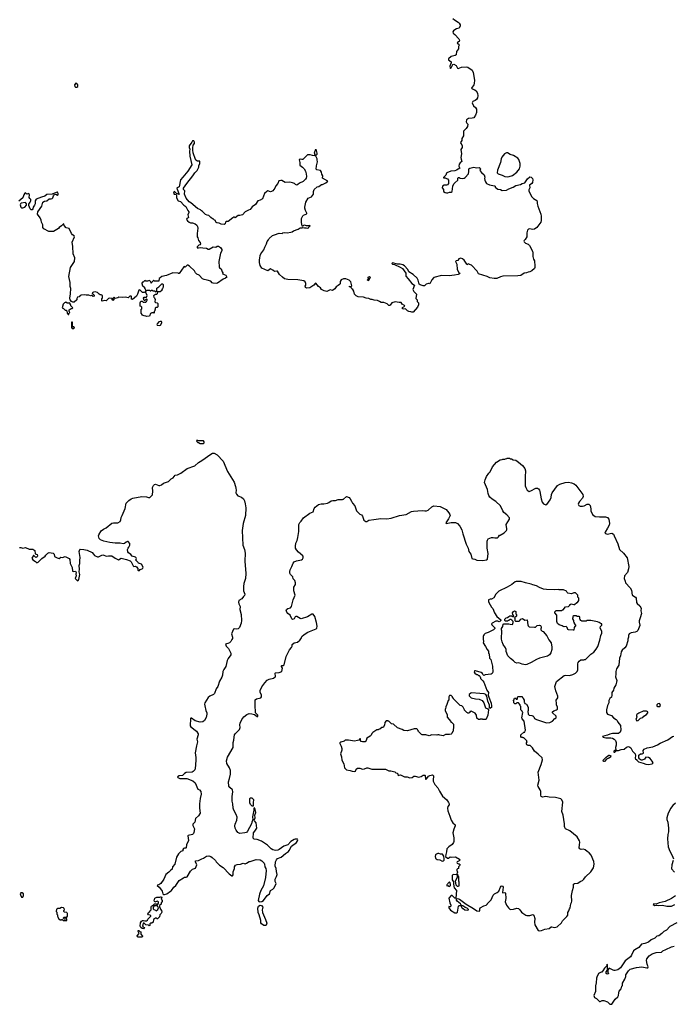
# Model space of a CAD drawing. Extents: x 1862350 to 2057294, y 212041 to 437318.
# Tile 248 of 256: x 2031059 to 2043217, y 347460 to 365759. Entities that reach past the tile are written whole.
import ezdxf

# ---------------------------------------------------------------- set-up
doc = ezdxf.new("R2010")
doc.units = 0

msp = doc.modelspace()

# ---------------------------------------------------------------- linework, layer by layer
at = {"layer": '0CON10XD'}
for points in [[(2039113, 365783), (2039145, 365755), (2039215, 365714), (2039236, 365695), (2039253, 365665), (2039254, 365645), (2039236, 365604), (2039185, 365589), (2039150, 365570), (2039125, 365550), (2039116, 365535), (2039124, 365505), (2039155, 365484), (2039230, 365405), (2039242, 365375), (2039236, 365355), (2039201, 365335), (2039196, 365325), (2039226, 365305), (2039234, 365285), (2039219, 365261), (2039224, 365225), (2039220, 365215), (2039184, 365165), (2039176, 365105), (2039162, 365095), (2039085, 365072), (2039032, 365028), (2039035, 365014), (2039084, 364974), (2039086, 364954), (2039074, 364926), (2039062, 364895), (2039066, 364856), (2039075, 364854), (2039085, 364864), (2039114, 364926), (2039135, 364934), (2039175, 364907), (2039205, 364858), (2039215, 364851), (2039274, 364874), (2039365, 364884), (2039395, 364879), (2039475, 364821), (2039496, 364775), (2039517, 364637), (2039513, 364575), (2039504, 364545), (2039466, 364485), (2039476, 364476), (2039528, 364458), (2039552, 364435), (2039576, 364395), (2039579, 364345), (2039572, 364305), (2039553, 364277), (2039532, 364258), (2039485, 364238), (2039473, 364215), (2039500, 364160), (2039536, 364125), (2039554, 364095), (2039554, 364035), (2039536, 363984), (2039504, 363936), (2039475, 363926), (2039405, 363920), (2039369, 363895), (2039361, 363861), (2039374, 363834), (2039392, 363815), (2039390, 363775), (2039362, 363735), (2039312, 363685), (2039313, 363597), (2039285, 363550), (2039281, 363515), (2039260, 363475), (2039262, 363455), (2039285, 363430), (2039290, 363415), (2039288, 363385), (2039266, 363345), (2039274, 363265), (2039264, 363195), (2039268, 363165), (2039283, 363125), (2039250, 363100), (2039234, 363075), (2039227, 363035), (2039245, 363000), (2039185, 362961), (2039155, 362952), (2039080, 362945), (2039005, 362912), (2038998, 362905), (2038988, 362872), (2038940, 362825), (2038945, 362820), (2038975, 362820), (2038995, 362806), (2039015, 362801), (2039036, 362775), (2039034, 362715), (2039019, 362691), (2038995, 362682), (2038955, 362681), (2038922, 362665), (2038920, 362635), (2038942, 362605), (2038943, 362563), (2038970, 362545), (2038995, 362538), (2039025, 362538), (2039055, 362552), (2039085, 362552), (2039106, 362564), (2039116, 362665), (2039132, 362705), (2039154, 362726)], [(2032125, 364502), (2032140, 364515), (2032142, 364545), (2032120, 364575), (2032105, 364580), (2032080, 364545), (2032082, 364515), (2032095, 364502), (2032125, 364502)], [(2039154, 362726), (2039209, 362775), (2039206, 362815), (2039215, 362828), (2039236, 362826), (2039255, 362812), (2039295, 362808), (2039325, 362812), (2039345, 362826), (2039407, 362893), (2039416, 362935), (2039411, 362975), (2039416, 362985), (2039433, 362997), (2039505, 363016), (2039555, 363004), (2039605, 363010), (2039625, 363001), (2039631, 362985), (2039621, 362955), (2039648, 362918), (2039699, 362875), (2039712, 362835), (2039706, 362805), (2039710, 362775), (2039721, 362745), (2039744, 362715), (2039795, 362688), (2039892, 362672), (2039902, 362662), (2039902, 362645), (2039955, 362607), (2040005, 362602), (2040035, 362586), (2040115, 362592), (2040155, 362616), (2040235, 362646), (2040285, 362679), (2040375, 362694), (2040408, 362715), (2040454, 362726), (2040506, 362804), (2040545, 362836), (2040575, 362833), (2040595, 362808), (2040601, 362785), (2040598, 362735), (2040584, 362715), (2040542, 362685), (2040546, 362635), (2040531, 362595), (2040531, 362575), (2040581, 362471), (2040615, 362438), (2040677, 362397), (2040686, 362376), (2040687, 362345), (2040699, 362295), (2040750, 362145), (2040756, 362105), (2040759, 362025), (2040752, 361998), (2040679, 361895), (2040635, 361864), (2040599, 361859), (2040545, 361872), (2040523, 361867), (2040502, 361848), (2040490, 361795), (2040493, 361725), (2040464, 361676), (2040440, 361655), (2040437, 361645), (2040441, 361631), (2040468, 361605), (2040515, 361584), (2040539, 361565), (2040597, 361457), (2040604, 361425), (2040601, 361355), (2040616, 361305), (2040636, 361275), (2040643, 361175), (2040643, 361155), (2040634, 361136), (2040585, 361092), (2040545, 361070), (2040515, 361067), (2040485, 361053), (2040445, 361050), (2040380, 361005), (2040324, 360996), (2040045, 360989), (2040005, 360980), (2039935, 360948), (2039885, 360949), (2039805, 360960), (2039755, 360986), (2039592, 361035), (2039568, 361085), (2039466, 361196), (2039428, 361208), (2039415, 361220), (2039392, 361218), (2039385, 361200), (2039378, 361218), (2039328, 361288), (2039295, 361316), (2039265, 361326), (2039228, 361315), (2039208, 361285), (2039175, 361276), (2039163, 361265), (2039188, 361215), (2039194, 361114), (2039235, 361050), (2039250, 361045), (2039240, 361035), (2039212, 361025), (2039145, 361010), (2039045, 361000), (2038905, 361002), (2038765, 360969), (2038723, 360925), (2038685, 360850), (2038678, 360858), (2038665, 360858), (2038619, 360841), (2038588, 360815), (2038564, 360814), (2038505, 360830), (2038488, 360845), (2038471, 360915), (2038450, 360955), (2038377, 361025), (2038300, 361075), (2038277, 361117), (2038214, 361185), (2038185, 361201), (2038135, 361217), (2038084, 361214), (2037995, 361238), (2037984, 361226), (2037995, 361217), (2038030, 361210), (2038135, 361162), (2038179, 361135), (2038240, 361045), (2038243, 360995), (2038283, 360945), (2038355, 360853), (2038402, 360825), (2038372, 360745), (2038388, 360705), (2038439, 360655), (2038430, 360575), (2038450, 360555), (2038452, 360522), (2038480, 360495), (2038480, 360455), (2038472, 360448), (2038460, 360415), (2038375, 360320), (2038355, 360320), (2038332, 360332), (2038295, 360338), (2038275, 360348), (2038235, 360382), (2038203, 360377), (2038180, 360385), (2038177, 360395), (2038182, 360408), (2038220, 360435), (2038215, 360450), (2038174, 360474), (2038155, 360500), (2038115, 360500), (2038045, 360516), (2037983, 360497), (2037950, 360455), (2037935, 360447), (2037925, 360449), (2037895, 360476), (2037835, 360503), (2037785, 360504), (2037754, 360524), (2037715, 360538), (2037655, 360543), (2037615, 360560), (2037588, 360558), (2037555, 360578), (2037505, 360584), (2037453, 360603), (2037355, 360607), (2037315, 360627), (2037284, 360655), (2037276, 360715), (2037255, 360744), (2037240, 360755), (2037224, 360784), (2037194, 360795), (2037195, 360806), (2037225, 360802), (2037236, 360814), (2037217, 360887), (2037185, 360916), (2037124, 360944), (2037084, 360944), (2037039, 360925), (2037020, 360895), (2037023, 360857), (2037015, 360840), (2037005, 360840), (2036983, 360817), (2036947, 360793), (2036923, 360757), (2036875, 360728), (2036831, 360739), (2036775, 360710), (2036725, 360720), (2036674, 360745), (2036652, 360775), (2036619, 360799), (2036565, 360860), (2036555, 360858), (2036533, 360825), (2036458, 360775), (2036395, 360771), (2036375, 360784), (2036368, 360805), (2036380, 360825), (2036380, 360855), (2036370, 360885), (2036342, 360905), (2036235, 360922), (2036045, 360931), (2035982, 360945), (2035945, 360972), (2035891, 361021), (2035853, 361083), (2035845, 361088), (2035798, 361078), (2035770, 361105), (2035725, 361128), (2035675, 361092), (2035565, 361142), (2035535, 361190), (2035518, 361245), (2035518, 361295), (2035528, 361325), (2035532, 361375), (2035545, 361410), (2035601, 361479), (2035616, 361534), (2035652, 361595), (2035662, 361635), (2035690, 361665), (2035700, 361695), (2035762, 361745), (2035798, 361762), (2035885, 361789), (2035942, 361788), (2035955, 361798), (2035985, 361802), (2036035, 361798), (2036105, 361807), (2036126, 361814), (2036155, 361837), (2036240, 361865), (2036275, 361888), (2036312, 361888), (2036322, 361898), (2036355, 361888), (2036385, 361891), (2036415, 361885), (2036429, 361891), (2036443, 361917), (2036461, 361925), (2036456, 361936), (2036434, 361926), (2036395, 361930), (2036359, 361941), (2036336, 361934), (2036325, 361922), (2036313, 361923), (2036308, 361962), (2036300, 361975), (2036298, 362065), (2036327, 362113), (2036340, 362125), (2036402, 362148), (2036402, 362165), (2036374, 362214), (2036361, 362255), (2036360, 362275), (2036373, 362335), (2036382, 362365), (2036425, 362440), (2036485, 362467), (2036523, 362515), (2036521, 362565), (2036535, 362602), (2036595, 362651), (2036625, 362657), (2036675, 362697), (2036692, 362698), (2036752, 362725), (2036790, 362755), (2036694, 362814), (2036696, 362855), (2036681, 362885), (2036674, 362925), (2036655, 362958), (2036585, 362968), (2036573, 362983), (2036577, 363045), (2036601, 363115), (2036590, 363155), (2036592, 363175), (2036565, 363222), (2036555, 363230), (2036504, 363234), (2036465, 363250), (2036415, 363249), (2036325, 363162), (2036305, 363158), (2036275, 363168), (2036258, 363155), (2036270, 363105), (2036271, 363055), (2036320, 363020), (2036351, 362985), (2036374, 362945), (2036386, 362894), (2036396, 362844), (2036389, 362815), (2036376, 362794), (2036330, 362750), (2036262, 362718), (2036235, 362694), (2036216, 362686), (2036190, 362695), (2036168, 362715), (2036135, 362728), (2036085, 362736), (2035995, 362732), (2035933, 362773), (2035915, 362773), (2035879, 362761), (2035862, 362715), (2035821, 362669), (2035804, 362625), (2035765, 362580), (2035745, 362563), (2035725, 362558), (2035675, 362578), (2035655, 362568), (2035615, 362528), (2035573, 362427), (2035535, 362403), (2035487, 362393), (2035444, 362326), (2035385, 362280), (2035345, 362230), (2035315, 362220), (2035254, 362186), (2035205, 362130), (2035155, 362117), (2035125, 362119), (2035065, 362078), (2035055, 362090), (2035045, 362090), (2035022, 362075), (2034935, 362010), (2034900, 362005), (2034890, 361995), (2034880, 361965), (2034865, 361950), (2034805, 361958), (2034767, 361977), (2034725, 361982), (2034710, 361995), (2034700, 362025), (2034685, 362030), (2034655, 362060), (2034645, 362060), (2034614, 362084), (2034575, 362120), (2034544, 362124), (2034515, 362138), (2034460, 362195), (2034440, 362205), (2034420, 362225), (2034365, 362252), (2034245, 362358), (2034210, 362375), (2034153, 362443), (2034127, 362515), (2034129, 362579), (2034108, 362605), (2034109, 362625), (2034166, 362715), (2034280, 362855), (2034318, 362912), (2034362, 362958), (2034392, 363015), (2034392, 363045), (2034408, 363085), (2034408, 363128), (2034385, 363132), (2034365, 363128), (2034337, 363147), (2034329, 363159), (2034287, 363285), (2034277, 363335), (2034278, 363375), (2034288, 363425), (2034310, 363455), (2034310, 363485), (2034296, 363506), (2034285, 363510), (2034274, 363506), (2034258, 363485), (2034213, 363417), (2034210, 363385), (2034222, 363355), (2034218, 363315), (2034224, 363225), (2034260, 363060), (2034186, 362945), (2034096, 362834), (2034049, 362785), (2034028, 362652), (2033988, 362635), (2033980, 362625), (2034028, 362512), (2033975, 362528), (2033945, 362560), (2033935, 362563), (2033924, 362555), (2033919, 362535), (2033935, 362517), (2033967, 362507), (2033977, 362485), (2033974, 362445), (2034004, 362395), (2034052, 362382), (2034112, 362312), (2034149, 362285), (2034184, 362214), (2034205, 362190), (2034205, 362175), (2034187, 362135), (2034198, 362082), (2034195, 362074), (2034167, 362063), (2034164, 362044)], [(2036558, 363238), (2036540, 363285), (2036565, 363350), (2036589, 363275), (2036588, 363252), (2036575, 363239), (2036558, 363238)], [(2040125, 362839), (2040165, 362844), (2040225, 362862), (2040309, 362925), (2040354, 362986), (2040369, 363035), (2040371, 363085), (2040345, 363158), (2040324, 363184), (2040245, 363232), (2040182, 363252), (2040135, 363282), (2040117, 363283), (2040078, 363265), (2040030, 363205), (2040016, 363174), (2040002, 363105), (2039944, 362965), (2039943, 362915), (2039960, 362895), (2040035, 362871), (2040085, 362844), (2040125, 362839)], [(2034164, 362044), (2034179, 362019), (2034214, 361994), (2034235, 361986), (2034275, 361983), (2034322, 361965), (2034355, 361940), (2034368, 361915), (2034373, 361887), (2034358, 361785), (2034362, 361725), (2034372, 361705), (2034383, 361653), (2034418, 361615), (2034422, 361595), (2034408, 361575), (2034392, 361568), (2034361, 361539), (2034360, 361520), (2034384, 361516), (2034425, 361527), (2034465, 361517), (2034535, 361512), (2034565, 361492), (2034585, 361492), (2034655, 361538), (2034705, 361533), (2034735, 361549), (2034755, 361551), (2034794, 361525), (2034817, 361487), (2034819, 361461), (2034795, 361420), (2034763, 361265), (2034771, 361165), (2034778, 361148), (2034805, 361130), (2034823, 361073), (2034840, 361055), (2034838, 361042), (2034830, 361035), (2034893, 361013), (2034910, 360975), (2034888, 360955), (2034844, 360936), (2034740, 360865), (2034715, 360858), (2034655, 360862), (2034641, 360871), (2034615, 360901), (2034549, 360919), (2034492, 360928), (2034458, 360945), (2034395, 361010), (2034351, 361031), (2034328, 361055), (2034309, 361089), (2034216, 361176), (2034187, 361197), (2034175, 361198), (2034135, 361160), (2034125, 361170), (2034112, 361168), (2034028, 361042), (2034015, 361040), (2034005, 361050), (2033908, 361052), (2033787, 361003), (2033705, 360987), (2033675, 360960), (2033652, 360948), (2033650, 360905), (2033645, 360900), (2033565, 360900), (2033555, 360910), (2033545, 360910), (2033522, 360888), (2033518, 360872), (2033505, 360860), (2033498, 360888), (2033475, 360910), (2033435, 360900), (2033405, 360900), (2033395, 360910), (2033382, 360908), (2033358, 360882), (2033345, 360880), (2033330, 360865), (2033330, 360855), (2033345, 360810), (2033358, 360808), (2033380, 360785), (2033380, 360765), (2033390, 360755), (2033405, 360710), (2033425, 360730), (2033475, 360730), (2033485, 360720), (2033498, 360722), (2033505, 360730), (2033525, 360730), (2033535, 360720), (2033565, 360720), (2033595, 360700), (2033610, 360715), (2033612, 360768), (2033650, 360795), (2033705, 360850), (2033715, 360850), (2033725, 360840), (2033728, 360785), (2033718, 360762), (2033700, 360745), (2033700, 360725), (2033672, 360698), (2033622, 360698), (2033618, 360662), (2033605, 360650), (2033585, 360650), (2033550, 360625), (2033552, 360602), (2033568, 360588), (2033572, 360572), (2033580, 360565), (2033573, 360513), (2033585, 360500), (2033617, 360497), (2033630, 360485), (2033630, 360425), (2033615, 360410), (2033595, 360410), (2033580, 360395), (2033580, 360375), (2033572, 360368), (2033570, 360345), (2033560, 360335), (2033558, 360302), (2033545, 360310), (2033515, 360310), (2033495, 360300), (2033475, 360250), (2033415, 360242), (2033405, 360250), (2033375, 360252), (2033340, 360265), (2033338, 360278), (2033320, 360305), (2033320, 360355), (2033310, 360365), (2033330, 360385), (2033330, 360415), (2033318, 360428), (2033300, 360435), (2033301, 360499), (2033315, 360530), (2033338, 360528), (2033355, 360510), (2033368, 360508), (2033375, 360500), (2033382, 360508), (2033405, 360510), (2033418, 360522), (2033422, 360538), (2033430, 360545), (2033428, 360558), (2033415, 360570), (2033388, 360542), (2033375, 360540), (2033360, 360585), (2033375, 360600), (2033418, 360602), (2033428, 360635), (2033398, 360698), (2033373, 360687), (2033345, 360687), (2033295, 360738), (2033275, 360730), (2033252, 360658), (2033229, 360621), (2033155, 360560), (2033140, 360565), (2033140, 360615), (2033135, 360620), (2033105, 360620), (2033075, 360592), (2033025, 360602), (2032965, 360597), (2032905, 360600), (2032882, 360588), (2032835, 360580), (2032815, 360600), (2032790, 360575), (2032810, 360565), (2032810, 360555), (2032795, 360542), (2032780, 360555), (2032778, 360578), (2032735, 360583), (2032714, 360576), (2032667, 360533), (2032635, 360537), (2032595, 360530), (2032590, 360535), (2032590, 360575), (2032600, 360585), (2032600, 360635), (2032577, 360647), (2032555, 360648), (2032537, 360657), (2032505, 360690), (2032465, 360702), (2032433, 360697), (2032410, 360685), (2032412, 360662), (2032425, 360660), (2032447, 360637), (2032445, 360620), (2032425, 360612), (2032395, 360632), (2032374, 360624), (2032345, 360636), (2032296, 360636), (2032265, 360643), (2032203, 360637), (2032185, 360630), (2032165, 360610), (2032135, 360600), (2032120, 360575), (2032120, 360555), (2032075, 360510), (2032045, 360510), (2032038, 360518), (2032022, 360522), (2032000, 360555), (2031992, 360585), (2032007, 360665), (2032009, 360765), (2032000, 360800), (2031996, 360875), (2031974, 360985), (2032004, 361156), (2032081, 361265), (2032084, 361335), (2032056, 361405), (2032049, 361545), (2032034, 361625), (2032081, 361725), (2032074, 361744), (2032042, 361762), (2032022, 361782), (2031977, 361875), (2031922, 361892), (2031889, 361935), (2031878, 361965), (2031865, 361961), (2031837, 361925), (2031792, 361898), (2031778, 361878), (2031688, 361825), (2031655, 361820), (2031603, 361823), (2031509, 361869), (2031488, 361895), (2031492, 361945), (2031464, 361994), (2031457, 362035), (2031440, 362075), (2031388, 362145), (2031395, 362190), (2031470, 362295), (2031481, 362345), (2031492, 362368), (2031523, 362387), (2031565, 362390), (2031605, 362429), (2031645, 362429), (2031665, 362437), (2031677, 362445), (2031689, 362485), (2031709, 362511), (2031734, 362514), (2031765, 362498), (2031775, 362502), (2031776, 362526), (2031765, 362552), (2031755, 362556), (2031735, 362550), (2031663, 362517), (2031565, 362509), (2031524, 362476), (2031465, 362463), (2031367, 362423), (2031348, 362395), (2031344, 362336), (2031335, 362310), (2031308, 362275), (2031303, 362245), (2031294, 362226), (2031275, 362226), (2031254, 362245), (2031226, 362305), (2031232, 362332), (2031256, 362365), (2031268, 362395), (2031268, 362415), (2031246, 362436), (2031238, 362455), (2031242, 362505), (2031228, 362528), (2031189, 362519), (2031165, 362538), (2031156, 362534), (2031136, 362504), (2031126, 362464), (2031115, 362447), (2031045, 362387)], [(2031115, 362264), (2031153, 362277), (2031187, 362313), (2031187, 362337), (2031165, 362361), (2031085, 362346), (2031074, 362336), (2031070, 362315), (2031080, 362275), (2031090, 362265), (2031115, 362264)], [(2037535, 360907), (2037530, 360915), (2037548, 360942), (2037542, 360975), (2037565, 360984), (2037579, 360975), (2037580, 360965), (2037545, 360909), (2037535, 360907)], [(2031975, 360280), (2031980, 360305), (2031990, 360315), (2031988, 360328), (2031980, 360335), (2031980, 360365), (2032015, 360390), (2032038, 360392), (2032050, 360405), (2032012, 360442), (2032008, 360458), (2032000, 360465), (2032000, 360485), (2031988, 360498), (2031975, 360490), (2031945, 360490), (2031915, 360508), (2031890, 360495), (2031865, 360470), (2031850, 360405), (2031875, 360390), (2031905, 360360), (2031925, 360360), (2031938, 360348), (2031942, 360302), (2031962, 360282), (2031975, 360280)], [(2032065, 360020), (2032080, 360035), (2032065, 360050), (2032042, 360052), (2032040, 360135), (2032025, 360140), (2032020, 360125), (2032020, 360035), (2032035, 360020), (2032065, 360020)], [(2033655, 360074), (2033677, 360083), (2033702, 360125), (2033703, 360135), (2033695, 360150), (2033675, 360151), (2033649, 360141), (2033614, 360105), (2033609, 360095), (2033614, 360084), (2033655, 360074)], [(2034475, 357882), (2034490, 357895), (2034490, 357915), (2034475, 357930), (2034385, 357930), (2034375, 357940), (2034350, 357935), (2034352, 357922), (2034375, 357900), (2034385, 357900), (2034413, 357883), (2034475, 357882)], [(2031055, 355952), (2031078, 355952), (2031115, 355938), (2031165, 355951), (2031235, 355920), (2031305, 355918), (2031338, 355895), (2031345, 355830), (2031385, 355818), (2031393, 355795), (2031385, 355774), (2031365, 355763), (2031350, 355770), (2031325, 355800), (2031315, 355798), (2031284, 355754), (2031302, 355722), (2031355, 355692), (2031375, 355663), (2031404, 355675), (2031468, 355745), (2031533, 355787), (2031545, 355810), (2031566, 355824), (2031582, 355845), (2031606, 355854), (2031684, 355844), (2031698, 355825), (2031709, 355785), (2031755, 355755), (2031795, 355746), (2031825, 355767), (2031855, 355766), (2031905, 355782), (2031978, 355745), (2031991, 355725), (2031998, 355655), (2032033, 355575), (2032042, 355512), (2032055, 355506), (2032095, 355511), (2032112, 355485), (2032106, 355455), (2032109, 355421), (2032089, 355375), (2032135, 355330), (2032148, 355335), (2032161, 355355), (2032176, 355445), (2032163, 355495), (2032170, 355545), (2032166, 355615), (2032176, 355655), (2032176, 355705), (2032186, 355765), (2032163, 355877), (2032175, 355910), (2032185, 355918), (2032255, 355913), (2032315, 355900), (2032406, 355856), (2032435, 355823), (2032453, 355803), (2032505, 355774), (2032525, 355777), (2032585, 355808), (2032605, 355811), (2032675, 355788), (2032714, 355796), (2032775, 355794), (2032835, 355750), (2032895, 355723), (2032945, 355750), (2033045, 355729), (2033115, 355702), (2033130, 355685), (2033169, 355609), (2033184, 355594), (2033215, 355602), (2033233, 355593), (2033258, 355558), (2033258, 355528), (2033265, 355520), (2033285, 355522), (2033302, 355538), (2033335, 355550), (2033350, 355565), (2033357, 355585), (2033322, 355642), (2033271, 355661), (2033261, 355671), (2033220, 355715), (2033230, 355745), (2033225, 355758), (2033215, 355767), (2033150, 355790), (2033127, 355817), (2033085, 355849), (2033072, 355872), (2033067, 355915), (2033074, 355936), (2033092, 355955), (2033108, 355995), (2033108, 356025), (2033075, 356060), (2033065, 356062), (2033039, 356051), (2033007, 356023), (2032985, 356019), (2032925, 356029), (2032835, 356027), (2032735, 356041), (2032625, 356066), (2032562, 356095), (2032540, 356115), (2032527, 356165), (2032530, 356185), (2032575, 356262), (2032615, 356290), (2032668, 356315), (2032770, 356400), (2032805, 356409), (2032885, 356410), (2032925, 356432), (2032942, 356465), (2032949, 356505), (2032964, 356545), (2033024, 356675), (2033042, 356775), (2033090, 356825), (2033135, 356854), (2033165, 356864), (2033334, 356896), (2033415, 356893), (2033455, 356877), (2033480, 356880), (2033532, 356928), (2033536, 356995), (2033529, 357065), (2033545, 357104), (2033565, 357120), (2033585, 357124), (2033645, 357103), (2033665, 357103), (2033696, 357114), (2033736, 357144), (2033825, 357177), (2033875, 357227), (2033915, 357247), (2033950, 357295), (2033995, 357301), (2034056, 357334), (2034174, 357416), (2034315, 357468), (2034385, 357532), (2034446, 357564), (2034614, 357686), (2034645, 357702), (2034675, 357702), (2034732, 357672), (2034843, 357555), (2034926, 357365), (2035046, 357165), (2035076, 357085), (2035080, 357050), (2035086, 357015), (2035081, 356965), (2035089, 356939), (2035115, 356912), (2035186, 356886), (2035224, 356854), (2035241, 356815), (2035255, 356760), (2035264, 356685), (2035260, 356545), (2035216, 356395), (2035198, 356265), (2035212, 355995), (2035242, 355915), (2035256, 355844), (2035244, 355695), (2035266, 355465), (2035262, 355375), (2035230, 355280), (2035221, 355225), (2035222, 355145), (2035246, 355085), (2035240, 355055), (2035223, 355037)], [(2040113, 356267), (2040122, 356278), (2040122, 356295), (2040108, 356375), (2040170, 356475), (2040172, 356502), (2040122, 356555), (2040065, 356602), (2040044, 356634), (2040002, 356725), (2039915, 356802), (2039848, 356845), (2039805, 356888), (2039786, 356916), (2039770, 356955), (2039763, 357025), (2039707, 357157), (2039715, 357210), (2039745, 357270), (2039785, 357330), (2039810, 357355), (2039855, 357450), (2039930, 357535), (2039995, 357578), (2040035, 357582), (2040045, 357590), (2040085, 357590), (2040095, 357600), (2040118, 357602), (2040125, 357610), (2040175, 357610), (2040185, 357600), (2040205, 357600), (2040235, 357580), (2040285, 357570), (2040335, 357538), (2040412, 357475), (2040458, 357418), (2040470, 357375), (2040460, 357265), (2040463, 357095), (2040472, 357062), (2040496, 357016), (2040515, 357000), (2040535, 356993), (2040545, 356998), (2040565, 357002), (2040658, 357052), (2040692, 357052), (2040709, 357039), (2040727, 357015), (2040735, 356990), (2040756, 356855), (2040776, 356795), (2040805, 356759), (2040848, 356742), (2040865, 356748), (2040925, 356834), (2040942, 356878), (2040951, 356935), (2040962, 356965), (2041065, 357099), (2041105, 357124), (2041205, 357156), (2041265, 357161), (2041325, 357154), (2041375, 357131), (2041406, 357105), (2041536, 356935), (2041541, 356895), (2041529, 356865), (2041469, 356805), (2041454, 356775), (2041450, 356755), (2041459, 356729), (2041485, 356719), (2041525, 356719), (2041556, 356724), (2041615, 356752), (2041645, 356752), (2041672, 356732), (2041681, 356671), (2041685, 356630), (2041712, 356565), (2041765, 356527), (2041845, 356518), (2041955, 356519), (2041992, 356505), (2042016, 356476), (2042031, 356395), (2042024, 356366), (2041995, 356307), (2041947, 356235), (2041942, 356215), (2041985, 356200), (2042074, 356214), (2042105, 356198), (2042114, 356164), (2042185, 356018), (2042213, 355915), (2042293, 355843), (2042358, 355755), (2042387, 355595), (2042386, 355554), (2042362, 355485), (2042308, 355422), (2042300, 355375), (2042322, 355325), (2042325, 355290), (2042415, 355200), (2042436, 355156), (2042453, 355065), (2042466, 355056), (2042514, 355024), (2042524, 355005), (2042530, 354930), (2042545, 354908), (2042597, 354865), (2042617, 354825), (2042612, 354775), (2042622, 354725), (2042602, 354645), (2042580, 354585), (2042582, 354558), (2042590, 354545), (2042592, 354498), (2042554, 354406), (2042539, 354391), (2042505, 354377), (2042435, 354364), (2042393, 354345), (2042384, 354316), (2042384, 354285), (2042371, 354245), (2042370, 354215), (2042337, 354115), (2042318, 354085), (2042267, 354043), (2042245, 354010), (2042233, 353937), (2042218, 353895), (2042202, 353765), (2042163, 353695), (2042149, 353645), (2042150, 353595), (2042141, 353545), (2042166, 353476), (2042163, 353447), (2042147, 353395), (2042110, 353335), (2042105, 353298), (2042073, 353255), (2042074, 353206), (2042069, 353171), (2042036, 353144), (2042020, 353105), (2042020, 353065), (2041993, 353015), (2041972, 352935), (2041972, 352885), (2041990, 352855), (2042070, 352825), (2042104, 352784), (2042152, 352755), (2042172, 352735), (2042184, 352704), (2042234, 352644), (2042243, 352557), (2042228, 352515), (2042196, 352494), (2042087, 352493), (2042035, 352483), (2041995, 352462), (2041945, 352452), (2041900, 352435), (2041913, 352423), (2041962, 352412), (2042055, 352410), (2042085, 352404), (2042117, 352387), (2042143, 352365), (2042156, 352325), (2042154, 352275), (2042144, 352234), (2042148, 352192), (2042108, 352165), (2042110, 352145), (2042132, 352145), (2042162, 352178), (2042195, 352179), (2042245, 352198), (2042305, 352203), (2042344, 352236), (2042385, 352252), (2042411, 352241), (2042428, 352225), (2042458, 352165), (2042508, 352115), (2042514, 352085), (2042508, 352035), (2042514, 352024), (2042540, 352005), (2042540, 351995), (2042570, 351965), (2042655, 351942), (2042705, 351922), (2042755, 351918), (2042825, 351930), (2042840, 351945), (2042826, 351976), (2042785, 352028), (2042755, 352047), (2042708, 352052), (2042680, 352015), (2042635, 352000), (2042615, 352000), (2042605, 352010), (2042592, 352012), (2042590, 352025), (2042578, 352038), (2042578, 352092), (2042605, 352112), (2042635, 352112), (2042660, 352125), (2042659, 352175), (2042675, 352203), (2042731, 352229), (2042833, 352247), (2042925, 352280), (2042975, 352311), (2043115, 352374), (2043202, 352435), (2043225, 352443)], [(2035223, 355037), (2035191, 354995), (2035138, 354962), (2035129, 354935), (2035134, 354904), (2035158, 354855), (2035152, 354795), (2035178, 354705), (2035186, 354594), (2035181, 354545), (2035146, 354465), (2035125, 354440), (2035095, 354432), (2035055, 354440), (2035035, 354430), (2035000, 354345), (2035016, 354285), (2035015, 354260), (2035005, 354238), (2034985, 354202), (2034961, 354179), (2034930, 354165), (2034905, 354162), (2034888, 354152), (2034900, 354115), (2034945, 354070), (2034958, 354048), (2034984, 353985), (2034986, 353955), (2034934, 353885), (2034918, 353852), (2034891, 353735), (2034855, 353680), (2034840, 353645), (2034830, 353575), (2034818, 353538), (2034773, 353467), (2034747, 353365), (2034714, 353325), (2034681, 353235), (2034661, 353219), (2034595, 353188), (2034565, 353162), (2034504, 353065), (2034498, 353035), (2034502, 353005), (2034522, 352922), (2034540, 352875), (2034540, 352855), (2034527, 352793), (2034496, 352734), (2034465, 352711), (2034415, 352701), (2034321, 352731), (2034255, 352778), (2034245, 352780), (2034236, 352774), (2034229, 352635), (2034241, 352615), (2034346, 352535), (2034376, 352485), (2034376, 352465), (2034351, 352385), (2034364, 352335), (2034347, 352265), (2034321, 352135), (2034336, 352045), (2034338, 351995), (2034324, 351835), (2034317, 351815), (2034285, 351784), (2034265, 351776), (2034155, 351767), (2034125, 351749), (2034085, 351713), (2034025, 351706), (2033994, 351685), (2034002, 351672), (2034035, 351658), (2034169, 351659), (2034280, 351615), (2034322, 351575), (2034375, 351460), (2034406, 351446), (2034427, 351415), (2034433, 351365), (2034414, 351286), (2034401, 351185), (2034402, 351108), (2034413, 351015), (2034387, 350965), (2034329, 350911), (2034315, 350848), (2034281, 350805), (2034280, 350780), (2034309, 350719), (2034300, 350655), (2034291, 350635), (2034272, 350615), (2034195, 350600), (2034185, 350592), (2034197, 350503), (2034162, 350425), (2034155, 350370), (2034147, 350363), (2034124, 350364), (2034105, 350356), (2034096, 350335), (2034095, 350313), (2034055, 350301), (2034015, 350254), (2033976, 350195), (2033947, 350063), (2033903, 350015), (2033895, 349971), (2033864, 349946), (2033836, 349914), (2033776, 349875), (2033742, 349788), (2033685, 349706), (2033648, 349682), (2033620, 349675), (2033614, 349666), (2033656, 349636), (2033678, 349608), (2033707, 349565), (2033722, 349515), (2033735, 349502), (2033755, 349498), (2033795, 349511), (2033865, 349563), (2033885, 349578), (2033925, 349635), (2033965, 349671), (2034025, 349761), (2034105, 349812), (2034125, 349821), (2034155, 349820), (2034174, 349826), (2034235, 349936), (2034271, 349969), (2034327, 349993), (2034351, 350055), (2034330, 350105), (2034332, 350128), (2034385, 350132), (2034445, 350166), (2034481, 350179), (2034535, 350214), (2034575, 350217), (2034613, 350205), (2034639, 350189), (2034701, 350131), (2034716, 350105), (2034774, 350045), (2034841, 350001), (2034955, 349882), (2035005, 349850), (2035015, 349850), (2035027, 349865), (2035030, 349925), (2035054, 349985), (2035054, 350016), (2035075, 350043), (2035105, 350061), (2035165, 350066), (2035215, 350080), (2035255, 350073), (2035278, 350082), (2035325, 350112), (2035345, 350113), (2035455, 350150), (2035530, 350145), (2035565, 350127), (2035604, 350085), (2035614, 350065), (2035619, 350015), (2035637, 349985), (2035643, 349947), (2035632, 349815), (2035597, 349663), (2035544, 349575), (2035518, 349505), (2035497, 349387), (2035505, 349372), (2035525, 349363), (2035565, 349370), (2035595, 349390), (2035660, 349480), (2035704, 349516), (2035724, 349575), (2035768, 349602), (2035792, 349625), (2035828, 349705), (2035814, 349744), (2035814, 349784), (2035838, 349835), (2035848, 349875), (2035836, 349926), (2035829, 349985), (2035809, 350025), (2035817, 350105), (2035835, 350143), (2035855, 350168), (2035922, 350195), (2036005, 350264), (2036060, 350300), (2036074, 350316), (2036113, 350397), (2036205, 350469), (2036226, 350495), (2036232, 350515), (2036225, 350527), (2036185, 350528), (2036165, 350521), (2036103, 350487), (2036044, 350426), (2035975, 350396), (2035885, 350334), (2035862, 350325), (2035815, 350320), (2035765, 350331), (2035735, 350350), (2035666, 350416), (2035555, 350490), (2035475, 350523), (2035418, 350528), (2035400, 350545), (2035408, 350645), (2035432, 350675), (2035468, 350735), (2035460, 350835), (2035428, 350872), (2035422, 350885), (2035440, 350925), (2035432, 350975), (2035450, 351025), (2035442, 351082), (2035425, 351110), (2035412, 351108), (2035413, 351065), (2035391, 350945), (2035393, 350897), (2035376, 350845), (2035373, 350815), (2035297, 350675), (2035275, 350656), (2035244, 350644), (2035156, 350636), (2035118, 350655), (2035083, 350695), (2035066, 350735), (2035058, 350775), (2035064, 350805), (2035100, 350885), (2035102, 350935), (2035087, 350987), (2035042, 351065), (2035028, 351105), (2035024, 351184), (2035009, 351235), (2035011, 351325), (2035026, 351406), (2035016, 351446), (2034965, 351487), (2034949, 351515), (2034944, 351595), (2034959, 351659), (2034981, 351735), (2034982, 351805), (2034963, 351853), (2034914, 351935), (2034906, 351985), (2034926, 352054), (2035027, 352233), (2035028, 352325), (2035043, 352367), (2035046, 352426), (2035056, 352465), (2035074, 352495), (2035150, 352570), (2035162, 352605), (2035156, 352655), (2035162, 352685), (2035191, 352755), (2035227, 352805), (2035285, 352849), (2035325, 352864), (2035375, 352861), (2035425, 352843), (2035475, 352811), (2035490, 352810), (2035486, 352835), (2035446, 352876), (2035448, 352915), (2035436, 352986), (2035436, 353095), (2035442, 353118), (2035461, 353139), (2035544, 353156), (2035558, 353172), (2035554, 353205), (2035534, 353264), (2035534, 353294), (2035563, 353357), (2035619, 353435), (2035665, 353484), (2035698, 353505), (2035777, 353523), (2035812, 353545), (2035817, 353555), (2035812, 353615), (2035817, 353623), (2035885, 353629), (2035934, 353646), (2035946, 353705), (2035930, 353735), (2035928, 353752), (2035935, 353758), (2035965, 353758), (2035981, 353769), (2036018, 353922), (2036075, 354050), (2036116, 354094), (2036128, 354115), (2036130, 354145), (2036165, 354180), (2036225, 354192), (2036268, 354225), (2036295, 354260), (2036310, 354295), (2036348, 354335), (2036417, 354375), (2036575, 354436), (2036587, 354453), (2036591, 354485), (2036578, 354555), (2036546, 354665), (2036515, 354708), (2036492, 354708), (2036415, 354663), (2036296, 354624), (2036275, 354630), (2036215, 354666), (2036195, 354670), (2036181, 354659), (2036166, 354624), (2036135, 354613), (2036118, 354625), (2036092, 354692), (2036045, 354720), (2036028, 354745), (2036018, 354782), (2036024, 354796), (2036045, 354813), (2036095, 354829), (2036116, 354854), (2036148, 354975), (2036184, 355065), (2036161, 355145), (2036160, 355215), (2036188, 355262), (2036191, 355295), (2036176, 355336), (2036147, 355365), (2036139, 355405), (2036096, 355445), (2036084, 355475), (2036084, 355505), (2036093, 355537), (2036123, 355597), (2036143, 355657), (2036165, 355686), (2036205, 355702), (2036298, 355722), (2036321, 355735), (2036334, 355755), (2036334, 355775), (2036324, 355795), (2036242, 355862), (2036206, 355906), (2036192, 355935), (2036187, 355975), (2036198, 356032), (2036218, 356082), (2036232, 356135), (2036252, 356245), (2036250, 356375), (2036267, 356413), (2036295, 356438), (2036340, 356500), (2036454, 356586), (2036518, 356615), (2036538, 356672), (2036555, 356698), (2036615, 356750), (2036665, 356763), (2036715, 356760), (2036785, 356773), (2036812, 356785), (2036855, 356817), (2036884, 356826), (2036934, 356826), (2036985, 356842), (2037065, 356840), (2037075, 356850), (2037085, 356850), (2037135, 356900), (2037185, 356880), (2037207, 356857), (2037233, 356813), (2037248, 356775), (2037292, 356725), (2037325, 356630), (2037385, 356570), (2037418, 356558), (2037435, 356530), (2037460, 356455), (2037495, 356430), (2037515, 356431), (2037555, 356456), (2037645, 356469), (2037775, 356486), (2037885, 356482), (2037970, 356495), (2038125, 356546), (2038245, 356562), (2038344, 356616), (2038385, 356626), (2038545, 356639), (2038595, 356630), (2038625, 356632), (2038654, 356646), (2038725, 356707), (2038765, 356726), (2038883, 356713), (2038990, 356655), (2039042, 356595), (2039062, 356565), (2039063, 356545), (2039035, 356482), (2038988, 356405), (2038990, 356395), (2039085, 356417), (2039165, 356416), (2039201, 356395), (2039245, 356347), (2039283, 356275), (2039300, 356205), (2039363, 356013), (2039398, 355938), (2039416, 355876), (2039448, 355825), (2039472, 355745), (2039485, 355738), (2039525, 355732), (2039565, 355712), (2039675, 355710), (2039745, 355722), (2039760, 355735), (2039773, 355835), (2039752, 355935), (2039757, 355995), (2039753, 356065), (2039758, 356085), (2039775, 356110), (2039835, 356138), (2039863, 356137), (2039895, 356128), (2039945, 356132), (2039965, 356150), (2039985, 356180), (2039995, 356180), (2040070, 356225), (2040113, 356267)], [(2040765, 348832), (2040825, 348859), (2040905, 348867), (2040942, 348898), (2040955, 348902), (2041005, 348888), (2041055, 348898), (2041138, 348975), (2041155, 349010), (2041239, 349091), (2041252, 349118), (2041253, 349167), (2041272, 349198), (2041283, 349237), (2041298, 349255), (2041307, 349287), (2041308, 349325), (2041325, 349350), (2041332, 349375), (2041324, 349484), (2041343, 349575), (2041363, 349635), (2041358, 349675), (2041362, 349695), (2041377, 349703), (2041438, 349712), (2041485, 349743), (2041525, 349758), (2041555, 349788), (2041582, 349828), (2041685, 349922), (2041732, 349998), (2041746, 350065), (2041741, 350115), (2041691, 350231), (2041652, 350275), (2041615, 350298), (2041575, 350332), (2041545, 350342), (2041505, 350338), (2041477, 350347), (2041468, 350365), (2041474, 350425), (2041476, 350475), (2041471, 350495), (2041429, 350575), (2041292, 350682), (2041214, 350724), (2041196, 350745), (2041191, 350765), (2041194, 350815), (2041166, 350976), (2041146, 351044), (2041160, 351215), (2041145, 351262), (2041125, 351280), (2041026, 351306), (2040905, 351307), (2040845, 351320), (2040785, 351310), (2040760, 351325), (2040753, 351345), (2040753, 351415), (2040743, 351445), (2040700, 351505), (2040697, 351535), (2040719, 351625), (2040704, 351775), (2040759, 351915), (2040769, 351959), (2040782, 352005), (2040775, 352038), (2040705, 352107), (2040632, 352162), (2040600, 352225), (2040555, 352270), (2040515, 352270), (2040490, 352285), (2040488, 352298), (2040480, 352305), (2040500, 352335), (2040492, 352342), (2040490, 352355), (2040435, 352410), (2040425, 352410), (2040415, 352420), (2040395, 352420), (2040380, 352435), (2040382, 352468), (2040435, 352520), (2040455, 352520), (2040460, 352545), (2040468, 352552), (2040440, 352725), (2040408, 352765), (2040400, 352785), (2040420, 352885), (2040412, 352892), (2040408, 352908), (2040380, 352935), (2040380, 352995), (2040370, 353005), (2040370, 353025), (2040335, 353060), (2040305, 353060), (2040288, 353042), (2040272, 353042), (2040252, 353062), (2040250, 353095), (2040240, 353105), (2040248, 353112), (2040265, 353150), (2040285, 353150), (2040292, 353132), (2040315, 353130), (2040320, 353135), (2040320, 353165), (2040332, 353178), (2040398, 353178), (2040418, 353158), (2040422, 353142), (2040440, 353115), (2040440, 353075), (2040448, 353068), (2040452, 353052), (2040488, 353038), (2040520, 352985), (2040520, 352915), (2040510, 352905), (2040515, 352850), (2040535, 352832), (2040585, 352830), (2040595, 352820), (2040605, 352820), (2040620, 352805), (2040634, 352774), (2040670, 352755), (2040855, 352690), (2040922, 352698), (2040970, 352725), (2041015, 352770), (2041025, 352770), (2041038, 352782), (2041038, 352818), (2040970, 352875), (2040970, 352895), (2040993, 352917), (2041045, 352930), (2041060, 352945), (2041060, 352985), (2041042, 353025), (2041041, 353051), (2041038, 353112), (2041066, 353154), (2041067, 353185), (2041030, 353285), (2041014, 353365), (2041045, 353462), (2041188, 353572), (2041215, 353578), (2041285, 353573), (2041345, 353588), (2041400, 353615), (2041430, 353645), (2041442, 353675), (2041438, 353785), (2041445, 353810), (2041465, 353840), (2041495, 353860), (2041555, 353860), (2041565, 353870), (2041585, 353870), (2041684, 353966), (2041736, 354004), (2041783, 354057), (2041815, 354110), (2041853, 354225), (2041870, 354315), (2041887, 354355), (2041887, 354397), (2041860, 354435), (2041858, 354455), (2041865, 354480), (2041890, 354505), (2041888, 354528), (2041875, 354530), (2041840, 354555), (2041807, 354567), (2041685, 354590), (2041615, 354590), (2041595, 354580), (2041515, 354580), (2041508, 354588), (2041492, 354592), (2041488, 354608), (2041480, 354615), (2041478, 354658), (2041465, 354670), (2041425, 354670), (2041415, 354680), (2041365, 354680), (2041350, 354665), (2041350, 354645), (2041340, 354635), (2041342, 354622), (2041360, 354595), (2041360, 354565), (2041370, 354555), (2041370, 354535), (2041400, 354505), (2041400, 354485), (2041385, 354480), (2041370, 354465), (2041368, 354415), (2041352, 354412), (2041268, 354418), (2041255, 354428), (2041240, 354465), (2041225, 354480), (2041185, 354478), (2041165, 354482), (2041152, 354492), (2041094, 354514), (2041062, 354535), (2041048, 354575), (2041050, 354695), (2041010, 354735), (2041010, 354755), (2041035, 354780), (2041145, 354780), (2041155, 354790), (2041165, 354790), (2041210, 354845), (2041270, 354855), (2041290, 354875), (2041295, 354890), (2041305, 354890), (2041315, 354900), (2041365, 354890), (2041377, 354893), (2041425, 354930), (2041435, 354930), (2041460, 354965), (2041460, 355005), (2041440, 355025), (2041440, 355065), (2041395, 355110), (2041365, 355108), (2041325, 355088), (2041253, 355103), (2041242, 355112), (2041238, 355128), (2041228, 355138), (2041175, 355160), (2041095, 355162), (2041085, 355168), (2041015, 355162), (2040857, 355167), (2040805, 355178), (2040728, 355208), (2040675, 355238), (2040604, 355254), (2040575, 355268), (2040465, 355290), (2040386, 355316), (2040295, 355320), (2040275, 355313), (2040215, 355262), (2040128, 355212), (2039970, 355135), (2039915, 355080), (2039880, 355015), (2039835, 354992), (2039808, 354992), (2039782, 354978), (2039778, 354948), (2039788, 354928), (2039835, 354840), (2039858, 354815), (2039892, 354735), (2039937, 354667), (2040010, 354605), (2040008, 354592), (2039987, 354573), (2039975, 354570), (2039955, 354580), (2039915, 354582), (2039850, 354545), (2039838, 354532), (2039840, 354515), (2039900, 354455), (2039900, 354445), (2039875, 354420), (2039775, 354370), (2039715, 354350), (2039692, 354328), (2039690, 354315), (2039680, 354305), (2039678, 354245), (2039688, 354205), (2039682, 354175), (2039725, 354110), (2039753, 354053), (2039780, 354025), (2039780, 353985), (2039790, 353975), (2039800, 353895), (2039820, 353865), (2039852, 353742), (2039860, 353635), (2039848, 353605), (2039827, 353593), (2039715, 353580), (2039695, 353572), (2039672, 353592), (2039670, 353605), (2039645, 353628), (2039535, 353658), (2039520, 353655), (2039512, 353635), (2039532, 353602), (2039545, 353600), (2039555, 353590), (2039575, 353590), (2039595, 353570), (2039605, 353570), (2039618, 353558), (2039622, 353542), (2039630, 353535), (2039630, 353515), (2039675, 353470), (2039690, 353445), (2039749, 353299), (2039777, 353257), (2039773, 353203), (2039786, 353166), (2039828, 353055), (2039837, 353005), (2039832, 352975), (2039805, 352960), (2039798, 352975), (2039799, 353019), (2039769, 353095), (2039749, 353189), (2039727, 353215), (2039698, 353228), (2039615, 353238), (2039465, 353248), (2039450, 353245), (2039420, 353215), (2039420, 353195), (2039458, 353158), (2039537, 353137), (2039605, 353128), (2039663, 353103), (2039690, 353065), (2039725, 352970), (2039765, 352950), (2039780, 352935), (2039767, 352833), (2039735, 352760), (2039725, 352750), (2039675, 352750), (2039665, 352760), (2039625, 352760), (2039615, 352750), (2039595, 352750), (2039565, 352780), (2039553, 352835), (2039529, 352869), (2039455, 352910), (2039445, 352900), (2039435, 352900), (2039430, 352885), (2039415, 352870), (2039395, 352870), (2039388, 352878), (2039375, 352880), (2039330, 352925), (2039330, 352935), (2039305, 352980), (2039280, 353005), (2039250, 353015), (2039227, 353037), (2039130, 353135), (2039130, 353145), (2039110, 353165), (2039110, 353175), (2039085, 353200), (2039052, 353198), (2039048, 353182), (2039040, 353175), (2039040, 353115), (2039030, 353105), (2039007, 353033), (2038983, 352987), (2038977, 352953), (2038970, 352945), (2038970, 352915), (2039010, 352845), (2039010, 352795), (2039080, 352715), (2039080, 352705), (2039095, 352700), (2039130, 352665), (2039130, 352585), (2039120, 352575), (2039120, 352535), (2039110, 352525), (2039100, 352495), (2039085, 352480), (2039055, 352472), (2038978, 352472), (2038935, 352452), (2038875, 352460), (2038855, 352470), (2038835, 352470), (2038815, 352460), (2038725, 352468), (2038675, 352452), (2038615, 352468), (2038545, 352470), (2038530, 352475), (2038482, 352522), (2038478, 352538), (2038462, 352552), (2038458, 352568), (2038445, 352580), (2038395, 352580), (2038275, 352542), (2038205, 352550), (2038175, 352568), (2038085, 352598), (2038010, 352665), (2037975, 352670), (2037925, 352720), (2037915, 352720), (2037905, 352730), (2037875, 352730), (2037852, 352695), (2037842, 352645), (2037820, 352605), (2037798, 352602), (2037760, 352575), (2037735, 352570), (2037725, 352560), (2037705, 352558), (2037625, 352512), (2037608, 352495), (2037598, 352462), (2037578, 352442), (2037515, 352407), (2037504, 352365), (2037482, 352338), (2037436, 352336), (2037413, 352343), (2037400, 352365), (2037400, 352395), (2037395, 352400), (2037383, 352395), (2037369, 352371), (2037345, 352360), (2037285, 352353), (2037175, 352372), (2037115, 352370), (2037097, 352353), (2037035, 352332)], [(2040465, 353772), (2040405, 353782), (2040345, 353808), (2040305, 353802), (2040275, 353812), (2040246, 353846), (2040190, 353885), (2040140, 353935), (2040110, 354015), (2040108, 354055), (2040098, 354085), (2040050, 354145), (2040032, 354195), (2040022, 354245), (2040030, 354405), (2040020, 354415), (2040020, 354445), (2040047, 354483), (2040050, 354525), (2040065, 354532), (2040155, 354532), (2040185, 354522), (2040225, 354520), (2040240, 354555), (2040240, 354575), (2040215, 354600), (2040195, 354610), (2040175, 354610), (2040155, 354590), (2040145, 354590), (2040135, 354580), (2040095, 354580), (2040080, 354595), (2040080, 354615), (2040110, 354645), (2040135, 354650), (2040155, 354670), (2040165, 354670), (2040175, 354680), (2040205, 354680), (2040212, 354672), (2040238, 354662), (2040250, 354675), (2040230, 354705), (2040228, 354735), (2040245, 354762), (2040265, 354772), (2040285, 354760), (2040290, 354715), (2040300, 354705), (2040300, 354675), (2040260, 354645), (2040270, 354635), (2040270, 354595), (2040282, 354582), (2040352, 354578), (2040365, 354590), (2040381, 354619), (2040409, 354629), (2040455, 354602), (2040498, 354608), (2040513, 354513), (2040520, 354495), (2040538, 354478), (2040635, 354468), (2040655, 354470), (2040685, 354498), (2040725, 354508), (2040745, 354500), (2040760, 354475), (2040757, 354453), (2040750, 354445), (2040752, 354422), (2040780, 354395), (2040795, 354390), (2040865, 354310), (2040904, 354234), (2040946, 354176), (2040954, 354134), (2040960, 354105), (2040956, 354054), (2040938, 353995), (2040913, 353957), (2040875, 353933), (2040730, 353895), (2040675, 353870), (2040575, 353810), (2040495, 353778), (2040465, 353772)], [(2042925, 352992), (2042965, 352993), (2042978, 353015), (2042968, 353045), (2042955, 353050), (2042930, 353045), (2042912, 353025), (2042912, 353002), (2042925, 352992)], [(2042540, 352730), (2042565, 352734), (2042605, 352780), (2042647, 352793), (2042670, 352815), (2042720, 352845), (2042740, 352875), (2042740, 352895), (2042715, 352908), (2042655, 352908), (2042575, 352872), (2042540, 352845), (2042530, 352835), (2042530, 352815), (2042538, 352808), (2042540, 352795), (2042530, 352785), (2042522, 352755), (2042540, 352730)], [(2037035, 352332), (2037015, 352320), (2037012, 352305), (2037038, 352255), (2037048, 352215), (2037048, 352185), (2037028, 352115), (2037042, 352062), (2037048, 351998), (2037087, 351927), (2037102, 351855), (2037135, 351820), (2037206, 351806), (2037245, 351790), (2037285, 351788), (2037305, 351790), (2037315, 351830), (2037345, 351848), (2037385, 351848), (2037435, 351832), (2037475, 351838), (2037515, 351852), (2037535, 351852), (2037607, 351833), (2037705, 351828), (2037825, 351832), (2037865, 351828), (2037925, 351798), (2037965, 351798), (2038035, 351778), (2038053, 351763), (2038080, 351755), (2038090, 351745), (2038092, 351722), (2038103, 351713), (2038115, 351720), (2038145, 351722), (2038215, 351688), (2038265, 351688), (2038315, 351670), (2038357, 351673), (2038393, 351697), (2038415, 351702), (2038485, 351680), (2038525, 351692), (2038565, 351718), (2038595, 351720), (2038602, 351712), (2038610, 351645), (2038615, 351640), (2038635, 351658), (2038662, 351698), (2038685, 351711), (2038735, 351722), (2038758, 351705), (2038748, 351628), (2038752, 351605), (2038782, 351545), (2038835, 351480), (2038865, 351420), (2038925, 351330), (2039003, 351263), (2039033, 351213), (2039048, 351185), (2039050, 351165), (2039023, 351137), (2039014, 351106), (2039023, 351055), (2039062, 350955), (2039083, 350883), (2039115, 350830), (2039162, 350795), (2039162, 350775), (2039134, 350716), (2039118, 350645), (2039134, 350554), (2039133, 350485), (2039128, 350465), (2039105, 350432), (2039041, 350389), (2039002, 350348), (2039000, 350295), (2038983, 350245), (2038980, 350205), (2039015, 350178), (2039032, 350178), (2039065, 350198), (2039085, 350192), (2039165, 350198), (2039238, 350158), (2039252, 350145), (2039232, 350125), (2039194, 350106), (2039190, 350095), (2039195, 350082), (2039218, 350068), (2039235, 350068), (2039250, 350055), (2039245, 350040), (2039220, 350015), (2039218, 349982), (2039202, 349978), (2039190, 349965), (2039192, 349942), (2039210, 349925), (2039202, 349918), (2039190, 349885), (2039208, 349868), (2039210, 349845), (2039220, 349835), (2039220, 349755), (2039230, 349735), (2039230, 349665), (2039218, 349652), (2039205, 349650), (2039178, 349675), (2039168, 349755), (2039200, 349825), (2039200, 349855), (2039188, 349868), (2039119, 349871), (2039104, 349856), (2039102, 349775), (2039127, 349735), (2039130, 349720), (2039128, 349695), (2039141, 349625), (2039182, 349572), (2039170, 349435), (2039165, 349430), (2039155, 349432), (2039105, 349482), (2039085, 349480), (2039040, 349435), (2039058, 349345), (2039080, 349305), (2039080, 349285), (2039065, 349270), (2039040, 349275), (2039040, 349255), (2039071, 349211), (2039155, 349160), (2039185, 349157), (2039201, 349175), (2039218, 349282), (2039235, 349298), (2039258, 349298), (2039268, 349288), (2039280, 349255), (2039295, 349240), (2039305, 349240), (2039338, 349218), (2039395, 349208), (2039410, 349215), (2039408, 349225), (2039380, 349245), (2039348, 349258), (2039312, 349285), (2039272, 349302), (2039259, 349325), (2039197, 349377), (2039186, 349395), (2039182, 349418), (2039204, 349426), (2039237, 349417), (2039364, 349324), (2039503, 349243), (2039565, 349199), (2039605, 349189), (2039620, 349195), (2039618, 349235), (2039625, 349250), (2039693, 349287), (2039735, 349300), (2039760, 349325), (2039760, 349335), (2039827, 349403), (2039865, 349490), (2039890, 349515), (2039940, 349535), (2039972, 349565), (2040003, 349637), (2040016, 349654), (2040035, 349663), (2040048, 349655), (2040054, 349635), (2040038, 349538), (2040045, 349530), (2040085, 349540), (2040097, 349527), (2040102, 349425), (2040092, 349365), (2040113, 349303), (2040151, 349251), (2040175, 349230), (2040195, 349222), (2040243, 349227), (2040305, 349247), (2040335, 349242), (2040365, 349218), (2040392, 349175), (2040415, 349152), (2040474, 349114), (2040495, 349108), (2040545, 349108), (2040605, 349127), (2040625, 349118), (2040642, 349055), (2040637, 348985), (2040642, 348935), (2040704, 348834), (2040725, 348827), (2040765, 348832)], [(2041935, 351972), (2041920, 351975), (2041912, 351995), (2041965, 352053), (2042015, 352089), (2042025, 352091), (2042045, 352084), (2042052, 352075), (2042046, 352055), (2042015, 352032), (2041974, 352016), (2041935, 351972)], [(2035395, 351140), (2035385, 351140), (2035352, 351175), (2035338, 351205), (2035340, 351285), (2035355, 351300), (2035375, 351300), (2035410, 351265), (2035400, 351205), (2035400, 351145), (2035395, 351140)], [(2043255, 351197), (2043208, 351155), (2043165, 351100), (2043152, 351065), (2043120, 351015), (2043097, 350925), (2043097, 350897), (2043117, 350845), (2043130, 350735), (2043127, 350667), (2043114, 350616), (2043108, 350535), (2043118, 350385), (2043150, 350305), (2043198, 350225), (2043218, 350165)], [(2038915, 350119), (2038935, 350124), (2038954, 350136), (2038957, 350165), (2038950, 350215), (2038925, 350250), (2038885, 350250), (2038855, 350262), (2038837, 350263), (2038809, 350251), (2038794, 350236), (2038789, 350205), (2038796, 350175), (2038805, 350164), (2038824, 350154), (2038876, 350146), (2038915, 350119)], [(2043217, 350133), (2043188, 350052), (2043182, 349975), (2043238, 349915)], [(2039055, 349650), (2039070, 349665), (2039072, 349685), (2039065, 349720), (2039055, 349730), (2039045, 349730), (2039020, 349705), (2039018, 349692), (2039002, 349678), (2039000, 349665), (2039015, 349660), (2039025, 349670), (2039055, 349650)], [(2031095, 349450), (2031115, 349452), (2031130, 349485), (2031128, 349515), (2031105, 349532), (2031078, 349532), (2031068, 349515), (2031072, 349495), (2031095, 349450)], [(2033365, 348860), (2033335, 348870), (2033315, 348890), (2033302, 348915), (2033308, 348972), (2033323, 349007), (2033345, 349020), (2033365, 349020), (2033385, 349010), (2033415, 349010), (2033436, 349024), (2033445, 349040), (2033500, 349095), (2033500, 349105), (2033488, 349118), (2033452, 349122), (2033443, 349143), (2033453, 349165), (2033478, 349182), (2033488, 349205), (2033502, 349218), (2033504, 349265), (2033513, 349285), (2033549, 349311), (2033565, 349330), (2033595, 349328), (2033612, 349312), (2033625, 349310), (2033643, 349337), (2033638, 349365), (2033617, 349377), (2033575, 349360), (2033563, 349385), (2033575, 349430), (2033611, 349449), (2033665, 349450), (2033685, 349460), (2033698, 349458), (2033700, 349445), (2033690, 349415), (2033712, 349392), (2033712, 349368), (2033690, 349345), (2033688, 349322), (2033660, 349295), (2033660, 349265), (2033670, 349255), (2033670, 349235), (2033698, 349205), (2033700, 349175), (2033692, 349145), (2033665, 349120), (2033657, 349083), (2033625, 349050), (2033615, 349050), (2033605, 349060), (2033585, 349060), (2033550, 349035), (2033540, 348985), (2033515, 348970), (2033495, 348970), (2033482, 348958), (2033478, 348922), (2033465, 348920), (2033455, 348930), (2033405, 348940), (2033375, 348970), (2033355, 348970), (2033348, 348932), (2033340, 348925), (2033348, 348918), (2033352, 348902), (2033380, 348885), (2033365, 348860)], [(2043257, 349475), (2043185, 349425), (2043065, 349371), (2042952, 349345), (2042896, 349324), (2042854, 349326), (2042840, 349315), (2042875, 349297), (2042895, 349300), (2042944, 349294), (2043015, 349304), (2043095, 349281), (2043155, 349281), (2043185, 349286), (2043245, 349312)], [(2031935, 349020), (2031938, 349048), (2031915, 349050), (2031908, 349042), (2031895, 349040), (2031870, 349065), (2031885, 349080), (2031935, 349080), (2031950, 349095), (2031950, 349145), (2031940, 349155), (2031938, 349168), (2031895, 349170), (2031880, 349185), (2031880, 349205), (2031890, 349215), (2031888, 349238), (2031875, 349250), (2031835, 349260), (2031805, 349240), (2031765, 349240), (2031758, 349232), (2031742, 349228), (2031740, 349185), (2031750, 349175), (2031750, 349135), (2031760, 349125), (2031760, 349095), (2031770, 349085), (2031780, 349055), (2031815, 349030), (2031835, 349030), (2031845, 349040), (2031875, 349020), (2031935, 349020)], [(2033595, 349200), (2033628, 349222), (2033640, 349255), (2033632, 349262), (2033628, 349278), (2033615, 349290), (2033563, 349287), (2033543, 349267), (2033543, 349233), (2033555, 349220), (2033585, 349210), (2033595, 349200)], [(2035635, 348922), (2035600, 348925), (2035554, 348954), (2035544, 348974), (2035542, 349015), (2035516, 349125), (2035494, 349165), (2035486, 349245), (2035498, 349285), (2035535, 349300), (2035555, 349297), (2035580, 349265), (2035571, 349215), (2035576, 349165), (2035633, 349035), (2035657, 348965), (2035645, 348930), (2035635, 348922)], [(2043285, 348973), (2043154, 348906), (2043091, 348835), (2043039, 348811), (2043005, 348776), (2042947, 348735), (2042910, 348725), (2042875, 348691), (2042805, 348656), (2042755, 348614), (2042685, 348589), (2042625, 348577), (2042575, 348518), (2042498, 348475), (2042476, 348454), (2042440, 348375), (2042418, 348342), (2042322, 348268), (2042232, 348138), (2042185, 348102), (2042135, 348088), (2042115, 348088), (2042095, 348092), (2042025, 348130), (2042012, 348118), (2042010, 348105), (2042000, 348095), (2042000, 348055), (2042010, 348025), (2041985, 348020), (2041970, 348035), (2041970, 348065), (2041990, 348095), (2041990, 348195), (2041982, 348208), (2041978, 348172), (2041935, 348130), (2041905, 348080), (2041885, 348060), (2041875, 348060), (2041825, 348030), (2041793, 347965), (2041787, 347943), (2041783, 347857), (2041768, 347805), (2041768, 347732), (2041770, 347695), (2041738, 347625), (2041750, 347585), (2041785, 347570), (2041845, 347510), (2041855, 347510), (2041895, 347532), (2041925, 347532), (2041990, 347505), (2042035, 347460), (2042075, 347462), (2042137, 347553), (2042183, 347597), (2042198, 347625), (2042202, 347675), (2042212, 347705), (2042245, 347750), (2042260, 347795), (2042270, 347805), (2042272, 347855), (2042317, 347925), (2042332, 347975), (2042332, 348005), (2042382, 348085), (2042415, 348112), (2042534, 348146), (2042634, 348156), (2042725, 348137), (2042745, 348140), (2042752, 348155), (2042729, 348205), (2042720, 348275), (2042726, 348305), (2042765, 348360), (2042824, 348396), (2042895, 348420), (2042995, 348430), (2043022, 348455), (2043075, 348480), (2043185, 348530), (2043235, 348540)], [(2033335, 348710), (2033265, 348710), (2033252, 348715), (2033242, 348735), (2033280, 348775), (2033278, 348788), (2033260, 348815), (2033265, 348830), (2033275, 348830), (2033292, 348812), (2033310, 348805), (2033310, 348765), (2033342, 348725), (2033335, 348710)]]:
    msp.add_lwpolyline(points, dxfattribs=at)

doc.saveas('drawing.dxf')
